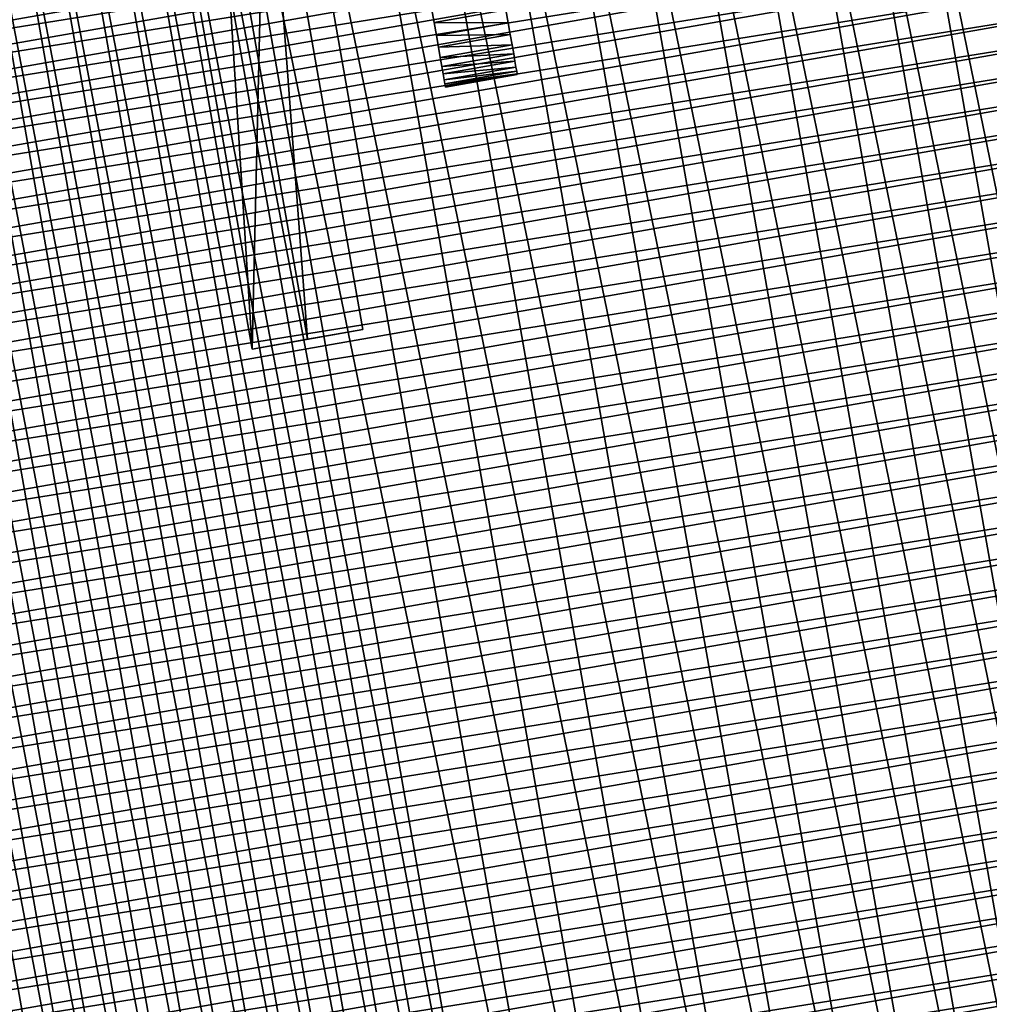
# Model space of a CAD drawing. Header units: millimetres. Extents: x -135 to 891, y -20 to 307.
# Tile 178 of 211: x 865 to 882, y 22 to 39. Entities that reach past the tile are written whole.
import ezdxf

# ---------------------------------------------------------------- set-up
doc = ezdxf.new("R2010")
doc.units = ezdxf.units.MM
doc.header["$LTSCALE"] = 65.185185
for name, color, linetype in [('134', 7, 'CONTINUOUS'), ('135', 7, 'CONTINUOUS'), ('142', 7, 'CONTINUOUS'), ('143', 7, 'CONTINUOUS'), ('60', 7, 'CONTINUOUS'), ('63', 7, 'CONTINUOUS'), ('64', 7, 'CONTINUOUS'), ('65', 7, 'CONTINUOUS'), ('66', 7, 'CONTINUOUS'), ('79', 7, 'CONTINUOUS'), ('80', 7, 'CONTINUOUS'), ('81', 7, 'CONTINUOUS'), ('82', 7, 'CONTINUOUS'), ('83', 7, 'CONTINUOUS'), ('88', 7, 'CONTINUOUS')]:
    doc.layers.add(name, color=color, linetype=linetype)

msp = doc.modelspace()

# ---------------------------------------------------------------- linework, layer by layer
at = {"layer": '134', "color": 150, "linetype": 'Continuous', "true_color": 0x0099ff}
for points in [[(872.22, 39.558, 54.564), (872.264, 39.305, 54.328), (873.545, 39.53, 54.328), (872.22, 39.558, 54.564)], [(873.545, 39.53, 54.328), (872.264, 39.305, 54.328), (873.586, 39.298, 54.071), (873.545, 39.53, 54.328)], [(872.264, 39.305, 54.328), (872.305, 39.073, 54.071), (873.586, 39.298, 54.071), (872.264, 39.305, 54.328)], [(873.586, 39.298, 54.071), (872.305, 39.073, 54.071), (873.622, 39.089, 53.794), (873.586, 39.298, 54.071)], [(872.305, 39.073, 54.071), (872.342, 38.863, 53.794), (873.622, 39.089, 53.794), (872.305, 39.073, 54.071)], [(873.622, 39.089, 53.794), (872.342, 38.863, 53.794), (873.655, 38.904, 53.5), (873.622, 39.089, 53.794)], [(872.342, 38.863, 53.794), (872.374, 38.679, 53.5), (873.655, 38.904, 53.5), (872.342, 38.863, 53.794)], [(873.655, 38.904, 53.5), (872.374, 38.679, 53.5), (873.683, 38.745, 53.19), (873.655, 38.904, 53.5)], [(872.374, 38.679, 53.5), (872.402, 38.52, 53.19), (873.683, 38.745, 53.19), (872.374, 38.679, 53.5)], [(873.683, 38.745, 53.19), (872.402, 38.52, 53.19), (873.706, 38.614, 52.868), (873.683, 38.745, 53.19)], [(872.402, 38.52, 53.19), (872.426, 38.389, 52.868), (873.706, 38.614, 52.868), (872.402, 38.52, 53.19)], [(873.706, 38.614, 52.868), (872.426, 38.389, 52.868), (873.724, 38.51, 52.535), (873.706, 38.614, 52.868)], [(872.426, 38.389, 52.868), (872.444, 38.285, 52.535), (873.724, 38.51, 52.535), (872.426, 38.389, 52.868)], [(873.724, 38.51, 52.535), (872.444, 38.285, 52.535), (873.737, 38.436, 52.195), (873.724, 38.51, 52.535)], [(872.444, 38.285, 52.535), (872.457, 38.211, 52.195), (873.737, 38.436, 52.195), (872.444, 38.285, 52.535)], [(873.737, 38.436, 52.195), (872.457, 38.211, 52.195), (873.745, 38.391, 51.849), (873.737, 38.436, 52.195)], [(872.457, 38.211, 52.195), (872.465, 38.166, 51.849), (873.745, 38.391, 51.849), (872.457, 38.211, 52.195)], [(872.465, 38.166, 51.849), (872.467, 38.151, 51.5), (873.745, 38.391, 51.849), (872.465, 38.166, 51.849)], [(873.745, 38.391, 51.849), (872.467, 38.151, 51.5), (873.748, 38.376, 51.5), (873.745, 38.391, 51.849)]]:
    msp.add_3dface(points, dxfattribs=at)
at = {"layer": '135', "color": 150, "linetype": 'Continuous', "true_color": 0x0099ff}
for points in [[(872.264, 39.305, 48.672), (872.22, 39.558, 48.436), (873.545, 39.53, 48.672), (872.264, 39.305, 48.672)], [(873.586, 39.298, 48.929), (872.264, 39.305, 48.672), (873.545, 39.53, 48.672), (873.586, 39.298, 48.929)], [(872.305, 39.073, 48.929), (872.264, 39.305, 48.672), (873.586, 39.298, 48.929), (872.305, 39.073, 48.929)], [(873.622, 39.089, 49.206), (872.305, 39.073, 48.929), (873.586, 39.298, 48.929), (873.622, 39.089, 49.206)], [(872.342, 38.863, 49.206), (872.305, 39.073, 48.929), (873.622, 39.089, 49.206), (872.342, 38.863, 49.206)], [(873.655, 38.904, 49.5), (872.342, 38.863, 49.206), (873.622, 39.089, 49.206), (873.655, 38.904, 49.5)], [(872.374, 38.679, 49.5), (872.342, 38.863, 49.206), (873.655, 38.904, 49.5), (872.374, 38.679, 49.5)], [(873.683, 38.745, 49.81), (872.374, 38.679, 49.5), (873.655, 38.904, 49.5), (873.683, 38.745, 49.81)], [(872.402, 38.52, 49.81), (872.374, 38.679, 49.5), (873.683, 38.745, 49.81), (872.402, 38.52, 49.81)], [(873.706, 38.614, 50.132), (872.402, 38.52, 49.81), (873.683, 38.745, 49.81), (873.706, 38.614, 50.132)], [(872.426, 38.389, 50.132), (872.402, 38.52, 49.81), (873.706, 38.614, 50.132), (872.426, 38.389, 50.132)], [(873.724, 38.51, 50.465), (872.426, 38.389, 50.132), (873.706, 38.614, 50.132), (873.724, 38.51, 50.465)], [(872.444, 38.285, 50.465), (872.426, 38.389, 50.132), (873.724, 38.51, 50.465), (872.444, 38.285, 50.465)], [(873.737, 38.436, 50.805), (872.444, 38.285, 50.465), (873.724, 38.51, 50.465), (873.737, 38.436, 50.805)], [(872.457, 38.211, 50.805), (872.444, 38.285, 50.465), (873.737, 38.436, 50.805), (872.457, 38.211, 50.805)], [(873.745, 38.391, 51.151), (872.457, 38.211, 50.805), (873.737, 38.436, 50.805), (873.745, 38.391, 51.151)], [(872.465, 38.166, 51.151), (872.457, 38.211, 50.805), (873.745, 38.391, 51.151), (872.465, 38.166, 51.151)], [(873.748, 38.376, 51.5), (872.465, 38.166, 51.151), (873.745, 38.391, 51.151), (873.748, 38.376, 51.5)], [(873.748, 38.376, 51.5), (872.467, 38.151, 51.5), (872.465, 38.166, 51.151), (873.748, 38.376, 51.5)]]:
    msp.add_3dface(points, dxfattribs=at)
at = {"layer": '142', "color": 150, "linetype": 'Continuous', "true_color": 0x0099ff}
for points in [[(872.22, 39.558, 14.564), (872.264, 39.305, 14.328), (873.545, 39.53, 14.328), (872.22, 39.558, 14.564)], [(873.545, 39.53, 14.328), (872.264, 39.305, 14.328), (873.586, 39.298, 14.071), (873.545, 39.53, 14.328)], [(872.264, 39.305, 14.328), (872.305, 39.073, 14.071), (873.586, 39.298, 14.071), (872.264, 39.305, 14.328)], [(873.586, 39.298, 14.071), (872.305, 39.073, 14.071), (873.622, 39.089, 13.794), (873.586, 39.298, 14.071)], [(872.305, 39.073, 14.071), (872.342, 38.863, 13.794), (873.622, 39.089, 13.794), (872.305, 39.073, 14.071)], [(873.622, 39.089, 13.794), (872.342, 38.863, 13.794), (873.655, 38.904, 13.5), (873.622, 39.089, 13.794)], [(872.342, 38.863, 13.794), (872.374, 38.679, 13.5), (873.655, 38.904, 13.5), (872.342, 38.863, 13.794)], [(873.655, 38.904, 13.5), (872.374, 38.679, 13.5), (873.683, 38.745, 13.19), (873.655, 38.904, 13.5)], [(872.374, 38.679, 13.5), (872.402, 38.52, 13.19), (873.683, 38.745, 13.19), (872.374, 38.679, 13.5)], [(873.683, 38.745, 13.19), (872.402, 38.52, 13.19), (873.706, 38.614, 12.868), (873.683, 38.745, 13.19)], [(872.402, 38.52, 13.19), (872.426, 38.389, 12.868), (873.706, 38.614, 12.868), (872.402, 38.52, 13.19)], [(873.706, 38.614, 12.868), (872.426, 38.389, 12.868), (873.724, 38.51, 12.535), (873.706, 38.614, 12.868)], [(872.426, 38.389, 12.868), (872.444, 38.285, 12.535), (873.724, 38.51, 12.535), (872.426, 38.389, 12.868)], [(873.724, 38.51, 12.535), (872.444, 38.285, 12.535), (873.737, 38.436, 12.195), (873.724, 38.51, 12.535)], [(872.444, 38.285, 12.535), (872.457, 38.211, 12.195), (873.737, 38.436, 12.195), (872.444, 38.285, 12.535)], [(873.737, 38.436, 12.195), (872.457, 38.211, 12.195), (873.745, 38.391, 11.849), (873.737, 38.436, 12.195)], [(872.457, 38.211, 12.195), (872.465, 38.166, 11.849), (873.745, 38.391, 11.849), (872.457, 38.211, 12.195)], [(872.465, 38.166, 11.849), (872.467, 38.151, 11.5), (873.745, 38.391, 11.849), (872.465, 38.166, 11.849)], [(873.745, 38.391, 11.849), (872.467, 38.151, 11.5), (873.748, 38.376, 11.5), (873.745, 38.391, 11.849)]]:
    msp.add_3dface(points, dxfattribs=at)
at = {"layer": '143', "color": 150, "linetype": 'Continuous', "true_color": 0x0099ff}
for points in [[(872.264, 39.305, 8.672), (872.22, 39.558, 8.436), (873.545, 39.53, 8.672), (872.264, 39.305, 8.672)], [(873.586, 39.298, 8.929), (872.264, 39.305, 8.672), (873.545, 39.53, 8.672), (873.586, 39.298, 8.929)], [(872.305, 39.073, 8.929), (872.264, 39.305, 8.672), (873.586, 39.298, 8.929), (872.305, 39.073, 8.929)], [(873.622, 39.089, 9.206), (872.305, 39.073, 8.929), (873.586, 39.298, 8.929), (873.622, 39.089, 9.206)], [(872.342, 38.863, 9.206), (872.305, 39.073, 8.929), (873.622, 39.089, 9.206), (872.342, 38.863, 9.206)], [(873.655, 38.904, 9.5), (872.342, 38.863, 9.206), (873.622, 39.089, 9.206), (873.655, 38.904, 9.5)], [(872.374, 38.679, 9.5), (872.342, 38.863, 9.206), (873.655, 38.904, 9.5), (872.374, 38.679, 9.5)], [(873.683, 38.745, 9.81), (872.374, 38.679, 9.5), (873.655, 38.904, 9.5), (873.683, 38.745, 9.81)], [(872.402, 38.52, 9.81), (872.374, 38.679, 9.5), (873.683, 38.745, 9.81), (872.402, 38.52, 9.81)], [(873.706, 38.614, 10.132), (872.402, 38.52, 9.81), (873.683, 38.745, 9.81), (873.706, 38.614, 10.132)], [(872.426, 38.389, 10.132), (872.402, 38.52, 9.81), (873.706, 38.614, 10.132), (872.426, 38.389, 10.132)], [(873.724, 38.51, 10.465), (872.426, 38.389, 10.132), (873.706, 38.614, 10.132), (873.724, 38.51, 10.465)], [(872.444, 38.285, 10.465), (872.426, 38.389, 10.132), (873.724, 38.51, 10.465), (872.444, 38.285, 10.465)], [(873.737, 38.436, 10.805), (872.444, 38.285, 10.465), (873.724, 38.51, 10.465), (873.737, 38.436, 10.805)], [(872.457, 38.211, 10.805), (872.444, 38.285, 10.465), (873.737, 38.436, 10.805), (872.457, 38.211, 10.805)], [(873.745, 38.391, 11.151), (872.457, 38.211, 10.805), (873.737, 38.436, 10.805), (873.745, 38.391, 11.151)], [(872.465, 38.166, 11.151), (872.457, 38.211, 10.805), (873.745, 38.391, 11.151), (872.465, 38.166, 11.151)], [(873.748, 38.376, 11.5), (872.465, 38.166, 11.151), (873.745, 38.391, 11.151), (873.748, 38.376, 11.5)], [(873.748, 38.376, 11.5), (872.467, 38.151, 11.5), (872.465, 38.166, 11.151), (873.748, 38.376, 11.5)]]:
    msp.add_3dface(points, dxfattribs=at)
at = {"layer": '60', "color": 70, "linetype": 'Continuous', "true_color": 0x7ee600}
for points in [[(870.008, 33.657, 24), (869.262, 43.679, 24), (868.277, 43.506, 24), (870.008, 33.657, 24)], [(870.993, 33.83, 24), (869.262, 43.679, 24), (870.008, 33.657, 24), (870.993, 33.83, 24)]]:
    msp.add_3dface(points, dxfattribs=at)
at = {"layer": '63', "color": 70, "linetype": 'Continuous', "true_color": 0x7ee600}
for points in [[(870.008, 33.657, 39), (868.277, 43.506, 39), (869.262, 43.679, 39), (870.008, 33.657, 39)], [(870.993, 33.83, 39), (870.008, 33.657, 39), (869.262, 43.679, 39), (870.993, 33.83, 39)]]:
    msp.add_3dface(points, dxfattribs=at)
at = {"layer": '64', "color": 70, "linetype": 'Continuous', "true_color": 0x7ee600}
for points in [[(869.023, 33.484, 59), (867.937, 50.723, 59), (867.292, 43.333, 59), (869.023, 33.484, 59)], [(869.262, 43.679, 59), (867.937, 50.723, 59), (869.023, 33.484, 59), (869.262, 43.679, 59)], [(870.993, 33.83, 59), (869.262, 43.679, 59), (869.023, 33.484, 59), (870.993, 33.83, 59)]]:
    msp.add_3dface(points, dxfattribs=at)
at = {"layer": '65', "color": 70, "linetype": 'Continuous', "true_color": 0x7ee600}
for points in [[(869.023, 33.484, 4), (867.292, 43.333, 4), (867.937, 50.723, 4), (869.023, 33.484, 4)], [(869.262, 43.679, 4), (869.023, 33.484, 4), (867.937, 50.723, 4), (869.262, 43.679, 4)], [(870.993, 33.83, 4), (869.023, 33.484, 4), (869.262, 43.679, 4), (870.993, 33.83, 4)]]:
    msp.add_3dface(points, dxfattribs=at)
at = {"layer": '66', "color": 70, "linetype": 'Continuous', "true_color": 0x7ee600}
for points in [[(870.993, 33.83, 24), (870.008, 33.657, 24), (869.023, 33.484, 4), (870.993, 33.83, 24)], [(870.993, 33.83, 24), (869.023, 33.484, 4), (870.993, 33.83, 4), (870.993, 33.83, 24)], [(870.008, 33.657, 39), (870.993, 33.83, 59), (869.023, 33.484, 59), (870.008, 33.657, 39)], [(870.008, 33.657, 39), (870.993, 33.83, 39), (870.993, 33.83, 59), (870.008, 33.657, 39)], [(870.008, 33.657, 24), (870.008, 33.657, 39), (869.023, 33.484, 4), (870.008, 33.657, 24)], [(870.008, 33.657, 39), (869.023, 33.484, 59), (869.023, 33.484, 4), (870.008, 33.657, 39)]]:
    msp.add_3dface(points, dxfattribs=at)
at = {"layer": '79', "color": 70, "linetype": 'Continuous', "true_color": 0x7ee600}
for points in [[(869.262, 43.679, 24), (870.993, 33.83, 24), (870.993, 33.83, 4), (869.262, 43.679, 24)], [(869.262, 43.679, 24), (870.993, 33.83, 4), (869.262, 43.679, 4), (869.262, 43.679, 24)]]:
    msp.add_3dface(points, dxfattribs=at)
at = {"layer": '80', "color": 60, "linetype": 'Continuous', "true_color": 0xabff00}
for points in [[(870.008, 33.657, 24), (868.277, 43.506, 24), (868.277, 43.506, 30.5), (870.008, 33.657, 24)], [(870.008, 33.657, 24), (868.277, 43.506, 30.5), (868.277, 43.506, 32.5), (870.008, 33.657, 24)], [(870.008, 33.657, 24), (868.277, 43.506, 32.5), (868.277, 43.506, 39), (870.008, 33.657, 24)], [(870.008, 33.657, 24), (868.277, 43.506, 39), (870.008, 33.657, 39), (870.008, 33.657, 24)]]:
    msp.add_3dface(points, dxfattribs=at)
at = {"layer": '81', "color": 70, "linetype": 'Continuous', "true_color": 0x7ee600}
for points in [[(870.993, 33.83, 39), (869.262, 43.679, 39), (869.262, 43.679, 59), (870.993, 33.83, 39)], [(870.993, 33.83, 39), (869.262, 43.679, 59), (870.993, 33.83, 59), (870.993, 33.83, 39)]]:
    msp.add_3dface(points, dxfattribs=at)
at = {"layer": '82', "color": 70, "linetype": 'Continuous', "true_color": 0x7ee600}
for points in [[(869.023, 33.484, 59), (867.292, 43.333, 59), (867.292, 43.333, 4), (869.023, 33.484, 59)], [(869.023, 33.484, 59), (867.292, 43.333, 4), (869.023, 33.484, 4), (869.023, 33.484, 59)]]:
    msp.add_3dface(points, dxfattribs=at)
at = {"layer": '83', "color": 7, "linetype": 'Continuous', "true_color": 0xccffff}
for points in [[(868.862, 48.651, 65), (867.706, 48.483, 65), (875.776, 9.323, 65), (868.862, 48.651, 65)], [(870.019, 48.752, 65), (868.862, 48.651, 65), (876.898, 9.623, 65), (870.019, 48.752, 65)], [(876.898, 9.623, 65), (868.862, 48.651, 65), (875.776, 9.323, 65), (876.898, 9.623, 65)], [(871.178, 48.785, 65), (870.019, 48.752, 65), (878, 9.987, 65), (871.178, 48.785, 65)], [(878, 9.987, 65), (870.019, 48.752, 65), (876.898, 9.623, 65), (878, 9.987, 65)], [(872.343, 48.75, 65), (871.178, 48.785, 65), (879.082, 10.417, 65), (872.343, 48.75, 65)], [(879.082, 10.417, 65), (871.178, 48.785, 65), (878, 9.987, 65), (879.082, 10.417, 65)], [(873.502, 48.648, 65), (872.343, 48.75, 65), (880.137, 10.908, 65), (873.502, 48.648, 65)], [(880.137, 10.908, 65), (872.343, 48.75, 65), (879.082, 10.417, 65), (880.137, 10.908, 65)], [(874.651, 48.479, 65), (873.502, 48.648, 65), (881.16, 11.459, 65), (874.651, 48.479, 65)], [(881.16, 11.459, 65), (873.502, 48.648, 65), (880.137, 10.908, 65), (881.16, 11.459, 65)], [(874.633, 9.087, 65), (867.706, 48.483, 65), (867.132, 48.373, 65), (874.633, 9.087, 65)], [(875.776, 9.323, 65), (867.706, 48.483, 65), (874.633, 9.087, 65), (875.776, 9.323, 65)], [(875.792, 48.243, 65), (874.651, 48.479, 65), (882.152, 12.07, 65), (875.792, 48.243, 65)], [(882.152, 12.07, 65), (874.651, 48.479, 65), (881.16, 11.459, 65), (882.152, 12.07, 65)], [(866.563, 48.247, 65), (874.055, 8.994, 65), (867.132, 48.373, 65), (866.563, 48.247, 65)], [(874.055, 8.994, 65), (874.633, 9.087, 65), (867.132, 48.373, 65), (874.055, 8.994, 65)], [(865.441, 47.947, 65), (872.899, 8.86, 65), (865.999, 48.105, 65), (865.441, 47.947, 65)], [(865.999, 48.105, 65), (873.477, 8.919, 65), (866.563, 48.247, 65), (865.999, 48.105, 65)], [(872.899, 8.86, 65), (873.477, 8.919, 65), (865.999, 48.105, 65), (872.899, 8.86, 65)], [(873.477, 8.919, 65), (874.055, 8.994, 65), (866.563, 48.247, 65), (873.477, 8.919, 65)], [(876.914, 47.942, 65), (875.792, 48.243, 65), (883.104, 12.736, 65), (876.914, 47.942, 65)], [(883.104, 12.736, 65), (875.792, 48.243, 65), (882.152, 12.07, 65), (883.104, 12.736, 65)], [(864.888, 47.773, 65), (872.32, 8.818, 65), (865.441, 47.947, 65), (864.888, 47.773, 65)], [(872.32, 8.818, 65), (872.899, 8.86, 65), (865.441, 47.947, 65), (872.32, 8.818, 65)], [(878.019, 47.575, 65), (876.914, 47.942, 65), (884.018, 13.458, 65), (878.019, 47.575, 65)], [(884.018, 13.458, 65), (876.914, 47.942, 65), (883.104, 12.736, 65), (884.018, 13.458, 65)], [(864.339, 47.582, 65), (871.741, 8.793, 65), (864.888, 47.773, 65), (864.339, 47.582, 65)], [(871.741, 8.793, 65), (872.32, 8.818, 65), (864.888, 47.773, 65), (871.741, 8.793, 65)], [(863.795, 47.375, 65), (871.161, 8.785, 65), (864.339, 47.582, 65), (863.795, 47.375, 65)], [(871.161, 8.785, 65), (871.741, 8.793, 65), (864.339, 47.582, 65), (871.161, 8.785, 65)], [(879.101, 47.145, 65), (878.019, 47.575, 65), (884.888, 14.231, 65), (879.101, 47.145, 65)], [(884.888, 14.231, 65), (878.019, 47.575, 65), (884.018, 13.458, 65), (884.888, 14.231, 65)], [(863.257, 47.153, 65), (870.579, 8.794, 65), (863.795, 47.375, 65), (863.257, 47.153, 65)], [(870.579, 8.794, 65), (871.161, 8.785, 65), (863.795, 47.375, 65), (870.579, 8.794, 65)], [(862.725, 46.915, 65), (869.997, 8.819, 65), (863.257, 47.153, 65), (862.725, 46.915, 65)], [(869.997, 8.819, 65), (870.579, 8.794, 65), (863.257, 47.153, 65), (869.997, 8.819, 65)], [(880.153, 46.653, 65), (879.101, 47.145, 65), (885.71, 15.052, 65), (880.153, 46.653, 65)], [(885.71, 15.052, 65), (879.101, 47.145, 65), (884.888, 14.231, 65), (885.71, 15.052, 65)], [(862.202, 46.662, 65), (869.416, 8.862, 65), (862.725, 46.915, 65), (862.202, 46.662, 65)], [(869.416, 8.862, 65), (869.997, 8.819, 65), (862.725, 46.915, 65), (869.416, 8.862, 65)], [(861.687, 46.394, 65), (868.837, 8.921, 65), (862.202, 46.662, 65), (861.687, 46.394, 65)], [(868.837, 8.921, 65), (869.416, 8.862, 65), (862.202, 46.662, 65), (868.837, 8.921, 65)], [(881.179, 46.1, 65), (880.153, 46.653, 65), (886.485, 15.922, 65), (881.179, 46.1, 65)], [(886.485, 15.922, 65), (880.153, 46.653, 65), (885.71, 15.052, 65), (886.485, 15.922, 65)], [(861.179, 46.11, 65), (868.262, 8.997, 65), (861.687, 46.394, 65), (861.179, 46.11, 65)], [(868.262, 8.997, 65), (868.837, 8.921, 65), (861.687, 46.394, 65), (868.262, 8.997, 65)], [(860.678, 45.812, 65), (867.688, 9.09, 65), (861.179, 46.11, 65), (860.678, 45.812, 65)], [(867.688, 9.09, 65), (868.262, 8.997, 65), (861.179, 46.11, 65), (867.688, 9.09, 65)], [(882.168, 45.489, 65), (881.179, 46.1, 65), (887.206, 16.833, 65), (882.168, 45.489, 65)], [(887.206, 16.833, 65), (881.179, 46.1, 65), (886.485, 15.922, 65), (887.206, 16.833, 65)], [(860.187, 45.499, 65), (867.116, 9.2, 65), (860.678, 45.812, 65), (860.187, 45.499, 65)], [(867.116, 9.2, 65), (867.688, 9.09, 65), (860.678, 45.812, 65), (867.116, 9.2, 65)], [(859.706, 45.173, 65), (866.547, 9.327, 65), (860.187, 45.499, 65), (859.706, 45.173, 65)], [(866.547, 9.327, 65), (867.116, 9.2, 65), (860.187, 45.499, 65), (866.547, 9.327, 65)], [(859.235, 44.834, 65), (865.983, 9.469, 65), (859.706, 45.173, 65), (859.235, 44.834, 65)], [(865.983, 9.469, 65), (866.547, 9.327, 65), (859.706, 45.173, 65), (865.983, 9.469, 65)], [(858.773, 44.48, 65), (865.425, 9.628, 65), (859.235, 44.834, 65), (858.773, 44.48, 65)], [(865.425, 9.628, 65), (865.983, 9.469, 65), (859.235, 44.834, 65), (865.425, 9.628, 65)], [(864.87, 9.803, 65), (865.425, 9.628, 65), (858.773, 44.48, 65), (864.87, 9.803, 65)]]:
    msp.add_3dface(points, dxfattribs=at)
at = {"layer": '88', "color": 7, "linetype": 'Continuous', "true_color": 0xccffff}
for points in [[(881.5, 43.525, 63.5), (881.941, 43.206, 63.5), (856.431, 39.117, 63.5), (881.5, 43.525, 63.5)], [(856.749, 39.557, 63.5), (881.5, 43.525, 63.5), (856.431, 39.117, 63.5), (856.749, 39.557, 63.5)], [(881.941, 43.206, 63.5), (882.373, 42.873, 63.5), (856.125, 38.667, 63.5), (881.941, 43.206, 63.5)], [(856.431, 39.117, 63.5), (881.941, 43.206, 63.5), (856.125, 38.667, 63.5), (856.431, 39.117, 63.5)], [(882.373, 42.873, 63.5), (882.794, 42.528, 63.5), (855.833, 38.207, 63.5), (882.373, 42.873, 63.5)], [(856.125, 38.667, 63.5), (882.373, 42.873, 63.5), (855.833, 38.207, 63.5), (856.125, 38.667, 63.5)], [(882.794, 42.528, 63.5), (883.203, 42.171, 63.5), (855.555, 37.739, 63.5), (882.794, 42.528, 63.5)], [(855.833, 38.207, 63.5), (882.794, 42.528, 63.5), (855.555, 37.739, 63.5), (855.833, 38.207, 63.5)], [(883.203, 42.171, 63.5), (883.6, 41.803, 63.5), (855.292, 37.264, 63.5), (883.203, 42.171, 63.5)], [(855.555, 37.739, 63.5), (883.203, 42.171, 63.5), (855.292, 37.264, 63.5), (855.555, 37.739, 63.5)], [(883.6, 41.803, 63.5), (883.988, 41.421, 63.5), (855.044, 36.782, 63.5), (883.6, 41.803, 63.5)], [(855.292, 37.264, 63.5), (883.6, 41.803, 63.5), (855.044, 36.782, 63.5), (855.292, 37.264, 63.5)], [(883.988, 41.421, 63.5), (884.365, 41.027, 63.5), (854.81, 36.291, 63.5), (883.988, 41.421, 63.5)], [(855.044, 36.782, 63.5), (883.988, 41.421, 63.5), (854.81, 36.291, 63.5), (855.044, 36.782, 63.5)], [(884.365, 41.027, 63.5), (884.729, 40.623, 63.5), (854.59, 35.792, 63.5), (884.365, 41.027, 63.5)], [(854.81, 36.291, 63.5), (884.365, 41.027, 63.5), (854.59, 35.792, 63.5), (854.81, 36.291, 63.5)], [(884.729, 40.623, 63.5), (885.08, 40.208, 63.5), (854.385, 35.288, 63.5), (884.729, 40.623, 63.5)], [(854.59, 35.792, 63.5), (884.729, 40.623, 63.5), (854.385, 35.288, 63.5), (854.59, 35.792, 63.5)], [(885.08, 40.208, 63.5), (885.418, 39.784, 63.5), (854.197, 34.778, 63.5), (885.08, 40.208, 63.5)], [(854.385, 35.288, 63.5), (885.08, 40.208, 63.5), (854.197, 34.778, 63.5), (854.385, 35.288, 63.5)], [(885.418, 39.784, 63.5), (885.743, 39.349, 63.5), (854.024, 34.264, 63.5), (885.418, 39.784, 63.5)], [(854.197, 34.778, 63.5), (885.418, 39.784, 63.5), (854.024, 34.264, 63.5), (854.197, 34.778, 63.5)], [(885.743, 39.349, 63.5), (886.056, 38.903, 63.5), (853.866, 33.744, 63.5), (885.743, 39.349, 63.5)], [(854.024, 34.264, 63.5), (885.743, 39.349, 63.5), (853.866, 33.744, 63.5), (854.024, 34.264, 63.5)], [(886.056, 38.903, 63.5), (886.356, 38.448, 63.5), (853.724, 33.219, 63.5), (886.056, 38.903, 63.5)], [(853.866, 33.744, 63.5), (886.056, 38.903, 63.5), (853.724, 33.219, 63.5), (853.866, 33.744, 63.5)], [(886.356, 38.448, 63.5), (886.641, 37.984, 63.5), (853.598, 32.688, 63.5), (886.356, 38.448, 63.5)], [(853.724, 33.219, 63.5), (886.356, 38.448, 63.5), (853.598, 32.688, 63.5), (853.724, 33.219, 63.5)], [(886.641, 37.984, 63.5), (886.911, 37.514, 63.5), (853.488, 32.156, 63.5), (886.641, 37.984, 63.5)], [(853.598, 32.688, 63.5), (886.641, 37.984, 63.5), (853.488, 32.156, 63.5), (853.598, 32.688, 63.5)], [(886.911, 37.514, 63.5), (887.167, 37.036, 63.5), (853.394, 31.621, 63.5), (886.911, 37.514, 63.5)], [(853.488, 32.156, 63.5), (886.911, 37.514, 63.5), (853.394, 31.621, 63.5), (853.488, 32.156, 63.5)], [(887.167, 37.036, 63.5), (887.409, 36.548, 63.5), (853.317, 31.084, 63.5), (887.167, 37.036, 63.5)], [(853.394, 31.621, 63.5), (887.167, 37.036, 63.5), (853.317, 31.084, 63.5), (853.394, 31.621, 63.5)], [(887.409, 36.548, 63.5), (887.636, 36.053, 63.5), (853.256, 30.544, 63.5), (887.409, 36.548, 63.5)], [(853.317, 31.084, 63.5), (887.409, 36.548, 63.5), (853.256, 30.544, 63.5), (853.317, 31.084, 63.5)], [(887.636, 36.053, 63.5), (887.849, 35.552, 63.5), (853.211, 30.001, 63.5), (887.636, 36.053, 63.5)], [(853.256, 30.544, 63.5), (887.636, 36.053, 63.5), (853.211, 30.001, 63.5), (853.256, 30.544, 63.5)], [(887.849, 35.552, 63.5), (888.046, 35.045, 63.5), (853.182, 29.457, 63.5), (887.849, 35.552, 63.5)], [(853.211, 30.001, 63.5), (887.849, 35.552, 63.5), (853.182, 29.457, 63.5), (853.211, 30.001, 63.5)], [(888.046, 35.045, 63.5), (888.226, 34.535, 63.5), (853.17, 28.913, 63.5), (888.046, 35.045, 63.5)], [(853.182, 29.457, 63.5), (888.046, 35.045, 63.5), (853.17, 28.913, 63.5), (853.182, 29.457, 63.5)], [(853.17, 28.913, 63.5), (888.226, 34.535, 63.5), (853.174, 28.372, 63.5), (853.17, 28.913, 63.5)], [(888.226, 34.535, 63.5), (888.392, 34.019, 63.5), (853.174, 28.372, 63.5), (888.226, 34.535, 63.5)], [(853.174, 28.372, 63.5), (888.392, 34.019, 63.5), (853.195, 27.831, 63.5), (853.174, 28.372, 63.5)], [(888.392, 34.019, 63.5), (888.541, 33.498, 63.5), (853.195, 27.831, 63.5), (888.392, 34.019, 63.5)], [(853.195, 27.831, 63.5), (888.541, 33.498, 63.5), (853.232, 27.29, 63.5), (853.195, 27.831, 63.5)], [(888.541, 33.498, 63.5), (888.676, 32.971, 63.5), (853.232, 27.29, 63.5), (888.541, 33.498, 63.5)], [(853.232, 27.29, 63.5), (888.676, 32.971, 63.5), (853.285, 26.749, 63.5), (853.232, 27.29, 63.5)], [(888.676, 32.971, 63.5), (888.794, 32.439, 63.5), (853.285, 26.749, 63.5), (888.676, 32.971, 63.5)], [(853.285, 26.749, 63.5), (888.794, 32.439, 63.5), (853.355, 26.208, 63.5), (853.285, 26.749, 63.5)], [(888.794, 32.439, 63.5), (888.898, 31.902, 63.5), (853.355, 26.208, 63.5), (888.794, 32.439, 63.5)], [(853.355, 26.208, 63.5), (888.898, 31.902, 63.5), (853.442, 25.668, 63.5), (853.355, 26.208, 63.5)], [(853.442, 25.668, 63.5), (888.898, 31.902, 63.5), (888.984, 31.361, 63.5), (853.442, 25.668, 63.5)], [(853.545, 25.13, 63.5), (853.442, 25.668, 63.5), (888.984, 31.361, 63.5), (853.545, 25.13, 63.5)], [(889.054, 30.821, 63.5), (853.545, 25.13, 63.5), (888.984, 31.361, 63.5), (889.054, 30.821, 63.5)], [(853.664, 24.598, 63.5), (853.545, 25.13, 63.5), (889.054, 30.821, 63.5), (853.664, 24.598, 63.5)], [(889.107, 30.28, 63.5), (853.664, 24.598, 63.5), (889.054, 30.821, 63.5), (889.107, 30.28, 63.5)], [(853.798, 24.072, 63.5), (853.664, 24.598, 63.5), (889.107, 30.28, 63.5), (853.798, 24.072, 63.5)], [(889.144, 29.739, 63.5), (853.798, 24.072, 63.5), (889.107, 30.28, 63.5), (889.144, 29.739, 63.5)], [(853.948, 23.55, 63.5), (853.798, 24.072, 63.5), (889.144, 29.739, 63.5), (853.948, 23.55, 63.5)], [(889.165, 29.198, 63.5), (853.948, 23.55, 63.5), (889.144, 29.739, 63.5), (889.165, 29.198, 63.5)], [(854.113, 23.035, 63.5), (853.948, 23.55, 63.5), (889.165, 29.198, 63.5), (854.113, 23.035, 63.5)], [(889.169, 28.656, 63.5), (854.113, 23.035, 63.5), (889.165, 29.198, 63.5), (889.169, 28.656, 63.5)], [(854.293, 22.524, 63.5), (854.113, 23.035, 63.5), (889.169, 28.656, 63.5), (854.293, 22.524, 63.5)], [(889.157, 28.113, 63.5), (854.293, 22.524, 63.5), (889.169, 28.656, 63.5), (889.157, 28.113, 63.5)], [(854.49, 22.018, 63.5), (854.293, 22.524, 63.5), (889.157, 28.113, 63.5), (854.49, 22.018, 63.5)], [(889.128, 27.569, 63.5), (854.49, 22.018, 63.5), (889.157, 28.113, 63.5), (889.128, 27.569, 63.5)], [(854.703, 21.516, 63.5), (854.49, 22.018, 63.5), (889.128, 27.569, 63.5), (854.703, 21.516, 63.5)], [(889.083, 27.026, 63.5), (854.703, 21.516, 63.5), (889.128, 27.569, 63.5), (889.083, 27.026, 63.5)], [(854.93, 21.021, 63.5), (854.703, 21.516, 63.5), (889.083, 27.026, 63.5), (854.93, 21.021, 63.5)], [(889.022, 26.485, 63.5), (854.93, 21.021, 63.5), (889.083, 27.026, 63.5), (889.022, 26.485, 63.5)], [(855.172, 20.534, 63.5), (854.93, 21.021, 63.5), (889.022, 26.485, 63.5), (855.172, 20.534, 63.5)], [(888.945, 25.948, 63.5), (855.172, 20.534, 63.5), (889.022, 26.485, 63.5), (888.945, 25.948, 63.5)], [(855.428, 20.055, 63.5), (855.172, 20.534, 63.5), (888.945, 25.948, 63.5), (855.428, 20.055, 63.5)], [(888.851, 25.414, 63.5), (855.428, 20.055, 63.5), (888.945, 25.948, 63.5), (888.851, 25.414, 63.5)], [(855.698, 19.585, 63.5), (855.428, 20.055, 63.5), (888.851, 25.414, 63.5), (855.698, 19.585, 63.5)], [(888.741, 24.881, 63.5), (855.698, 19.585, 63.5), (888.851, 25.414, 63.5), (888.741, 24.881, 63.5)], [(855.984, 19.122, 63.5), (855.698, 19.585, 63.5), (888.741, 24.881, 63.5), (855.984, 19.122, 63.5)], [(888.615, 24.351, 63.5), (855.984, 19.122, 63.5), (888.741, 24.881, 63.5), (888.615, 24.351, 63.5)], [(856.283, 18.666, 63.5), (855.984, 19.122, 63.5), (888.615, 24.351, 63.5), (856.283, 18.666, 63.5)], [(888.473, 23.825, 63.5), (856.283, 18.666, 63.5), (888.615, 24.351, 63.5), (888.473, 23.825, 63.5)], [(856.596, 18.221, 63.5), (856.283, 18.666, 63.5), (888.473, 23.825, 63.5), (856.596, 18.221, 63.5)], [(888.315, 23.305, 63.5), (856.596, 18.221, 63.5), (888.473, 23.825, 63.5), (888.315, 23.305, 63.5)], [(856.921, 17.786, 63.5), (856.596, 18.221, 63.5), (888.315, 23.305, 63.5), (856.921, 17.786, 63.5)], [(888.143, 22.792, 63.5), (856.921, 17.786, 63.5), (888.315, 23.305, 63.5), (888.143, 22.792, 63.5)], [(857.259, 17.362, 63.5), (856.921, 17.786, 63.5), (888.143, 22.792, 63.5), (857.259, 17.362, 63.5)], [(887.954, 22.282, 63.5), (857.259, 17.362, 63.5), (888.143, 22.792, 63.5), (887.954, 22.282, 63.5)], [(857.61, 16.947, 63.5), (857.259, 17.362, 63.5), (887.954, 22.282, 63.5), (857.61, 16.947, 63.5)], [(887.749, 21.777, 63.5), (857.61, 16.947, 63.5), (887.954, 22.282, 63.5), (887.749, 21.777, 63.5)]]:
    msp.add_3dface(points, dxfattribs=at)

doc.saveas('drawing.dxf')
